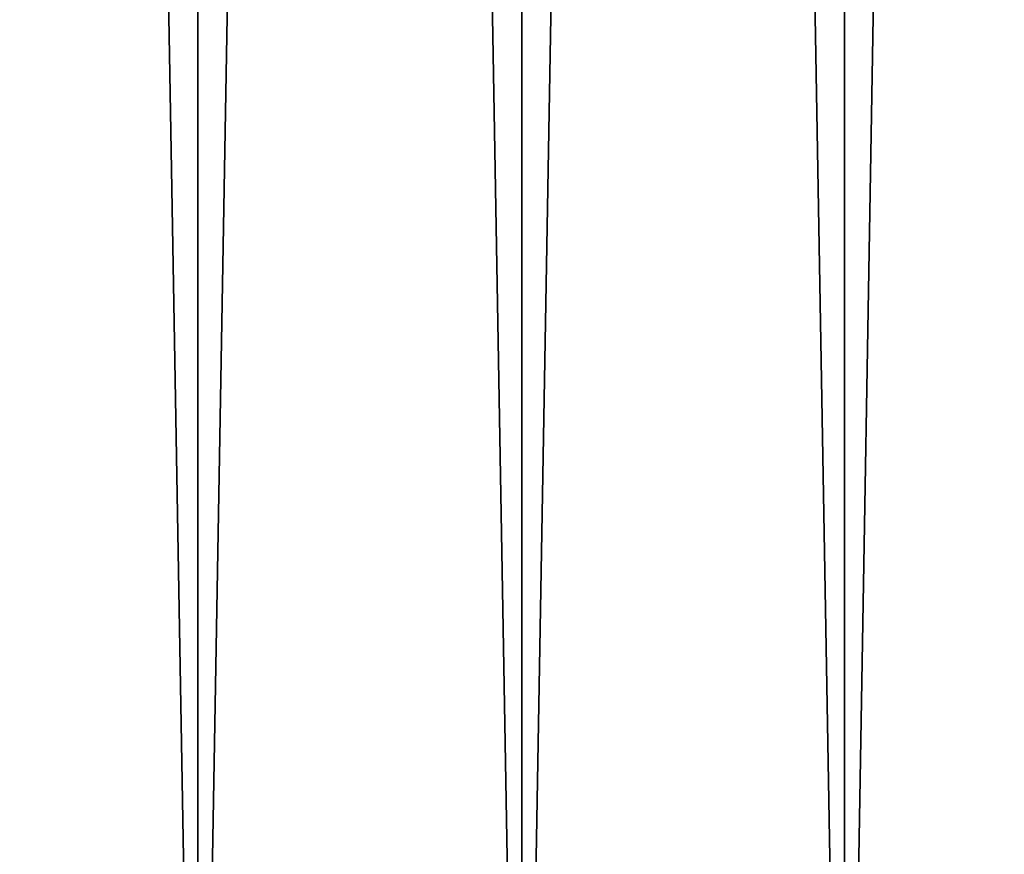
# Model space of a CAD drawing. Header units: millimetres. Extents: x -99 to 221, y -61 to 39.
# Tile 99 of 256: x -1.1 to 2.08, y -34.1 to -31.4. Entities that reach past the tile are written whole.
import ezdxf

# ---------------------------------------------------------------- set-up
doc = ezdxf.new("R2010")
doc.units = ezdxf.units.MM
doc.header["$LTSCALE"] = 33.374815
doc.layers.add('1', color=7, linetype='CONTINUOUS')
doc.layers.add('2', color=7, linetype='CONTINUOUS')

msp = doc.modelspace()

# ---------------------------------------------------------------- linework, layer by layer
at = {"layer": '1', "color": 7, "linetype": 'Continuous'}
for points in [[(-1.567, -36.8, -12.9052), (-0.5235, 23, -12.9895), (-0.5235, -36.8, -12.9894), (-1.567, -36.8, -12.9052)], [(-1.567, 23, -12.9052), (-0.5235, 23, -12.9895), (-1.567, -36.8, -12.9052), (-1.567, 23, -12.9052)], [(-0.5235, -36.8, -12.9894), (0.5235, 23, -12.9895), (0.5235, -36.8, -12.9894), (-0.5235, -36.8, -12.9894)], [(-0.5235, 23, -12.9895), (0.5235, 23, -12.9895), (-0.5235, -36.8, -12.9894), (-0.5235, 23, -12.9895)], [(0.5235, -36.8, -12.9894), (1.567, 23, -12.9052), (1.567, -36.8, -12.9052), (0.5235, -36.8, -12.9894)], [(0.5235, 23, -12.9895), (1.567, 23, -12.9052), (0.5235, -36.8, -12.9894), (0.5235, 23, -12.9895)], [(1.567, -36.8, -12.9052), (2.6003, 23, -12.7373), (2.6004, -36.8, -12.7373), (1.567, -36.8, -12.9052)], [(1.567, 23, -12.9052), (2.6003, 23, -12.7373), (1.567, -36.8, -12.9052), (1.567, 23, -12.9052)]]:
    msp.add_3dface(points, dxfattribs=at)
at = {"layer": '2', "color": 7, "linetype": 'Continuous'}
for points in [[(-0.5235, -36.8, 12.9894), (-1.567, 23, 12.9052), (-1.567, -36.8, 12.9052), (-0.5235, -36.8, 12.9894)], [(-0.5235, 23, 12.9895), (-1.567, 23, 12.9052), (-0.5235, -36.8, 12.9894), (-0.5235, 23, 12.9895)], [(0.5235, -36.8, 12.9894), (-0.5235, 23, 12.9895), (-0.5235, -36.8, 12.9894), (0.5235, -36.8, 12.9894)], [(0.5235, 23, 12.9895), (-0.5235, 23, 12.9895), (0.5235, -36.8, 12.9894), (0.5235, 23, 12.9895)], [(1.567, 23, 12.9052), (0.5235, 23, 12.9895), (1.567, -36.8, 12.9052), (1.567, 23, 12.9052)], [(1.567, -36.8, 12.9052), (0.5235, 23, 12.9895), (0.5235, -36.8, 12.9894), (1.567, -36.8, 12.9052)], [(2.6003, 23, 12.7373), (1.567, 23, 12.9052), (2.6004, -36.8, 12.7373), (2.6003, 23, 12.7373)], [(2.6004, -36.8, 12.7373), (1.567, 23, 12.9052), (1.567, -36.8, 12.9052), (2.6004, -36.8, 12.7373)]]:
    msp.add_3dface(points, dxfattribs=at)

doc.saveas('drawing.dxf')
